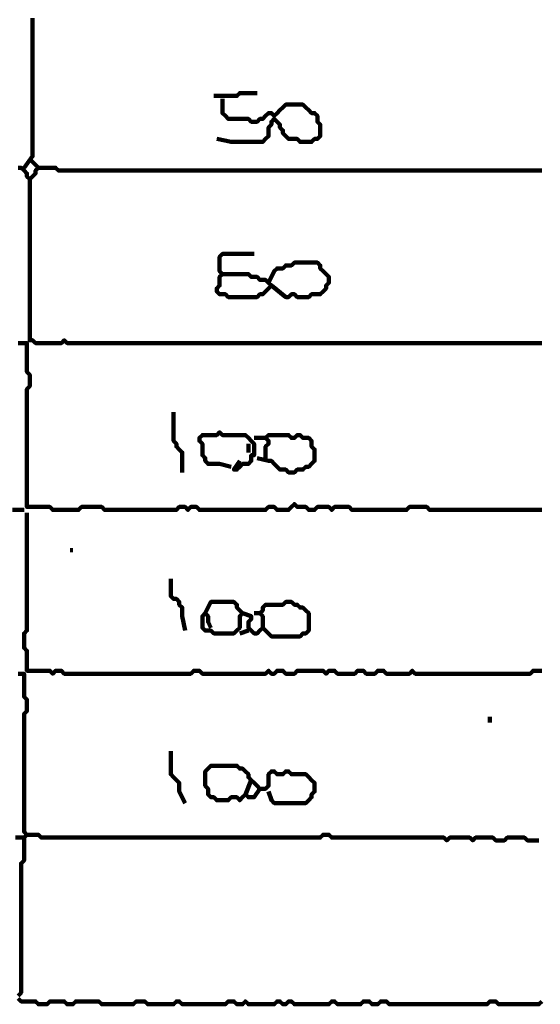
# Model space of a CAD drawing. Header units: metres. Extents: x 1959 to 4131, y 3282 to 4313.
# Tile 116 of 256: x 2373.24 to 2374.91, y 4294.69 to 4297.86. Entities that reach past the tile are written whole.
import ezdxf

# ---------------------------------------------------------------- set-up
doc = ezdxf.new("R2010")
doc.units = ezdxf.units.M
doc.layers.add('P', color=250, linetype='Continuous', lineweight=100)

msp = doc.modelspace()

# ---------------------------------------------------------------- linework, layer by layer
at = {"layer": 'P', "color": 0, "linetype": 'Continuous'}
for points in [[(2373.2539, 4297.3809), (2373.2816, 4297.4179), (2373.2816, 4297.4271), (2373.2816, 4297.4363), (2373.2816, 4297.4456), (2373.2816, 4297.4548), (2373.2816, 4297.464), (2373.2816, 4297.4733), (2373.2816, 4297.4825), (2373.2816, 4297.4917), (2373.2816, 4297.5009), (2373.2816, 4297.5102), (2373.2816, 4297.5194), (2373.2816, 4297.5286), (2373.2816, 4297.5379), (2373.2816, 4297.5471), (2373.2816, 4297.5563), (2373.2816, 4297.5656), (2373.2816, 4297.5748), (2373.2816, 4297.584), (2373.2816, 4297.5933), (2373.2816, 4297.6025), (2373.2816, 4297.6117), (2373.2816, 4297.6209), (2373.2816, 4297.6302), (2373.2816, 4297.6394), (2373.2816, 4297.6486), (2373.2816, 4297.6579), (2373.2816, 4297.6671), (2373.2816, 4297.6763), (2373.2816, 4297.6856), (2373.2816, 4297.6948), (2373.2816, 4297.704), (2373.2816, 4297.7133), (2373.2816, 4297.7225), (2373.2816, 4297.7317), (2373.2816, 4297.7409), (2373.2816, 4297.7502), (2373.2816, 4297.7594), (2373.2816, 4297.7686), (2373.2816, 4297.7779), (2373.2816, 4297.7871), (2373.2816, 4297.7963), (2373.2816, 4297.8056), (2373.2816, 4297.8148), (2373.2816, 4297.824), (2373.2816, 4297.8333), (2373.2816, 4297.8425), (2373.2816, 4297.8517), (2373.2816, 4297.8609)], [(2373.8631, 4297.6117), (2373.9, 4297.6117), (2373.9092, 4297.6117), (2373.9185, 4297.6117), (2373.9277, 4297.6117), (2373.9369, 4297.6117), (2373.9462, 4297.6209), (2373.9554, 4297.6209), (2374.0016, 4297.6209)], [(2373.8908, 4297.6025), (2373.8908, 4297.5656), (2373.8908, 4297.5563), (2373.9, 4297.5471), (2373.9092, 4297.5379), (2373.9185, 4297.5379), (2373.9277, 4297.5379), (2373.9369, 4297.5379), (2373.9462, 4297.5379), (2373.9554, 4297.5379), (2373.9646, 4297.5379), (2373.9739, 4297.5379), (2373.9831, 4297.5286), (2373.9923, 4297.5286), (2374.0016, 4297.5286), (2374.0108, 4297.5379), (2374.02, 4297.5379), (2374.0292, 4297.5471), (2374.0385, 4297.5563), (2374.0477, 4297.5563), (2374.0569, 4297.5471), (2374.0662, 4297.5563), (2374.0754, 4297.5656), (2374.0846, 4297.5748), (2374.0939, 4297.584), (2374.1031, 4297.584), (2374.1123, 4297.584), (2374.1216, 4297.584), (2374.1308, 4297.584), (2374.14, 4297.584), (2374.1492, 4297.584), (2374.1585, 4297.5748), (2374.1677, 4297.5656), (2374.1769, 4297.5563), (2374.1862, 4297.5563), (2374.1954, 4297.5471), (2374.1954, 4297.5379), (2374.1954, 4297.5286), (2374.2046, 4297.5194), (2374.2046, 4297.5102), (2374.2046, 4297.5009), (2374.2046, 4297.4917), (2374.2046, 4297.4825), (2374.1954, 4297.4733), (2374.1862, 4297.4733), (2374.1769, 4297.464), (2374.1677, 4297.464), (2374.1585, 4297.464), (2374.1492, 4297.464), (2374.14, 4297.464), (2374.1308, 4297.4733), (2374.1216, 4297.4733), (2374.1123, 4297.4733), (2374.1031, 4297.4733), (2374.0939, 4297.4825), (2374.0846, 4297.4917), (2374.0846, 4297.5009), (2374.0754, 4297.5102), (2374.0754, 4297.5194), (2374.0662, 4297.5286), (2374.0569, 4297.5379), (2374.0477, 4297.5286), (2374.0477, 4297.5194), (2374.0385, 4297.5102), (2374.0385, 4297.5009), (2374.0385, 4297.4917), (2374.0385, 4297.4825), (2374.0292, 4297.4733), (2374.02, 4297.464), (2374.0108, 4297.464), (2374.0016, 4297.464), (2373.9923, 4297.464), (2373.9831, 4297.464), (2373.9739, 4297.464), (2373.9646, 4297.464), (2373.9554, 4297.464), (2373.9462, 4297.464), (2373.9369, 4297.464), (2373.9277, 4297.464), (2373.9185, 4297.464), (2373.8723, 4297.4733)], [(2373.2723, 4297.4086), (2373.3, 4297.3809)], [(2374.9154, 4297.3717), (2374.9062, 4297.3717), (2374.8969, 4297.3717), (2374.8877, 4297.3717), (2374.8785, 4297.3717), (2374.8692, 4297.3717), (2374.86, 4297.3717), (2374.8508, 4297.3717), (2374.8416, 4297.3717), (2374.8323, 4297.3717), (2374.8231, 4297.3717), (2374.8139, 4297.3717), (2374.8046, 4297.3717), (2374.7954, 4297.3717), (2374.7862, 4297.3717), (2374.7769, 4297.3717), (2374.7677, 4297.3717), (2374.7585, 4297.3717), (2374.7492, 4297.3717), (2374.74, 4297.3717), (2374.7308, 4297.3717), (2374.7216, 4297.3717), (2374.7123, 4297.3717), (2374.7031, 4297.3717), (2374.6939, 4297.3717), (2374.6846, 4297.3717), (2374.6754, 4297.3717), (2374.6662, 4297.3717), (2374.6569, 4297.3717), (2374.6477, 4297.3717), (2374.6385, 4297.3717), (2374.6292, 4297.3717), (2374.62, 4297.3717), (2374.6108, 4297.3717), (2374.6016, 4297.3717), (2374.5923, 4297.3717), (2374.5831, 4297.3717), (2374.5739, 4297.3717), (2374.5646, 4297.3717), (2374.5554, 4297.3717), (2374.5462, 4297.3717), (2374.5369, 4297.3717), (2374.5277, 4297.3717), (2374.5185, 4297.3717), (2374.5092, 4297.3717), (2374.5, 4297.3717), (2374.4908, 4297.3717), (2374.4816, 4297.3717), (2374.4723, 4297.3717), (2374.4631, 4297.3717), (2374.4539, 4297.3717), (2374.4446, 4297.3717), (2374.4354, 4297.3717), (2374.4262, 4297.3717), (2374.4169, 4297.3717), (2374.4077, 4297.3717), (2374.3985, 4297.3717), (2374.3892, 4297.3717), (2374.38, 4297.3717), (2374.3708, 4297.3717), (2374.3616, 4297.3717), (2374.3523, 4297.3717), (2374.3431, 4297.3717), (2374.3339, 4297.3717), (2374.3246, 4297.3717), (2374.3154, 4297.3717), (2374.3062, 4297.3717), (2374.2969, 4297.3717), (2374.2877, 4297.3717), (2374.2785, 4297.3717), (2374.2692, 4297.3717), (2374.26, 4297.3717), (2374.2508, 4297.3717), (2374.2416, 4297.3717), (2374.2323, 4297.3717), (2374.2231, 4297.3717), (2374.2139, 4297.3717), (2374.2046, 4297.3717), (2374.1954, 4297.3717), (2374.1862, 4297.3717), (2374.1769, 4297.3717), (2374.1677, 4297.3717), (2374.1585, 4297.3717), (2374.1492, 4297.3717), (2374.14, 4297.3717), (2374.1308, 4297.3717), (2374.1216, 4297.3717), (2374.1123, 4297.3717), (2374.1031, 4297.3717), (2374.0939, 4297.3717), (2374.0846, 4297.3717), (2374.0754, 4297.3717), (2374.0662, 4297.3717), (2374.0569, 4297.3717), (2374.0477, 4297.3717), (2374.0385, 4297.3717), (2374.0292, 4297.3717), (2374.02, 4297.3717), (2374.0108, 4297.3717), (2374.0016, 4297.3717), (2373.9923, 4297.3717), (2373.9831, 4297.3717), (2373.9739, 4297.3717), (2373.9646, 4297.3717), (2373.9554, 4297.3717), (2373.9462, 4297.3717), (2373.9369, 4297.3717), (2373.9277, 4297.3717), (2373.9185, 4297.3717), (2373.9092, 4297.3717), (2373.9, 4297.3717), (2373.8908, 4297.3717), (2373.8816, 4297.3717), (2373.8723, 4297.3717), (2373.8631, 4297.3717), (2373.8539, 4297.3717), (2373.8446, 4297.3717), (2373.8354, 4297.3717), (2373.8262, 4297.3717), (2373.8169, 4297.3717), (2373.8077, 4297.3717), (2373.7985, 4297.3717), (2373.7892, 4297.3717), (2373.78, 4297.3717), (2373.7708, 4297.3717), (2373.7616, 4297.3717), (2373.7523, 4297.3717), (2373.7431, 4297.3717), (2373.7339, 4297.3717), (2373.7246, 4297.3717), (2373.7154, 4297.3717), (2373.7062, 4297.3717), (2373.6969, 4297.3717), (2373.6877, 4297.3717), (2373.6785, 4297.3717), (2373.6692, 4297.3717), (2373.66, 4297.3717), (2373.6508, 4297.3717), (2373.6416, 4297.3717), (2373.6323, 4297.3717), (2373.6231, 4297.3717), (2373.6139, 4297.3717), (2373.6046, 4297.3717), (2373.5954, 4297.3717), (2373.5862, 4297.3717), (2373.5769, 4297.3717), (2373.5677, 4297.3717), (2373.5585, 4297.3717), (2373.5492, 4297.3717), (2373.54, 4297.3717), (2373.5308, 4297.3717), (2373.5216, 4297.3717), (2373.5123, 4297.3717), (2373.5031, 4297.3717), (2373.4939, 4297.3717), (2373.4846, 4297.3717), (2373.4754, 4297.3717), (2373.4662, 4297.3717), (2373.4569, 4297.3717), (2373.4477, 4297.3717), (2373.4385, 4297.3717), (2373.4292, 4297.3717), (2373.42, 4297.3717), (2373.4108, 4297.3717), (2373.4016, 4297.3717), (2373.3923, 4297.3717), (2373.3831, 4297.3717), (2373.3739, 4297.3717), (2373.3646, 4297.3717), (2373.3554, 4297.3809), (2373.3462, 4297.3809), (2373.3369, 4297.3809), (2373.3277, 4297.3809), (2373.3185, 4297.3809), (2373.3092, 4297.3809), (2373.3, 4297.3809), (2373.2908, 4297.3717), (2373.2908, 4297.3625), (2373.2816, 4297.3533), (2373.2723, 4297.344), (2373.2631, 4297.3533), (2373.2631, 4297.3625), (2373.2539, 4297.3717), (2373.2446, 4297.3809), (2373.2354, 4297.3809)], [(2373.2723, 4297.344), (2373.2723, 4297.3071), (2373.2723, 4297.2979), (2373.2723, 4297.2886), (2373.2723, 4297.2794), (2373.2723, 4297.2702), (2373.2723, 4297.2609), (2373.2723, 4297.2517), (2373.2723, 4297.2425), (2373.2723, 4297.2333), (2373.2723, 4297.224), (2373.2723, 4297.2148), (2373.2723, 4297.2056), (2373.2723, 4297.1963), (2373.2723, 4297.1871), (2373.2723, 4297.1779), (2373.2723, 4297.1686), (2373.2723, 4297.1594), (2373.2723, 4297.1502), (2373.2723, 4297.1409), (2373.2723, 4297.1317), (2373.2723, 4297.1225), (2373.2723, 4297.1133), (2373.2723, 4297.104), (2373.2723, 4297.0948), (2373.2723, 4297.0856), (2373.2723, 4297.0763), (2373.2723, 4297.0671), (2373.2723, 4297.0579), (2373.2723, 4297.0486), (2373.2723, 4297.0394), (2373.2723, 4297.0302), (2373.2723, 4297.0209), (2373.2723, 4297.0117), (2373.2723, 4297.0025), (2373.2723, 4296.9933), (2373.2723, 4296.984), (2373.2723, 4296.9748), (2373.2723, 4296.9656), (2373.2723, 4296.9563), (2373.2723, 4296.9471), (2373.2723, 4296.9379), (2373.2723, 4296.9286), (2373.2723, 4296.9194), (2373.2723, 4296.9102), (2373.2723, 4296.9009), (2373.2723, 4296.8917), (2373.2723, 4296.8825), (2373.2723, 4296.8733), (2373.2723, 4296.864), (2373.2723, 4296.8548), (2373.2723, 4296.8456), (2373.2723, 4296.8363), (2373.2723, 4296.8271), (2373.2816, 4296.8271), (2373.2908, 4296.8179), (2373.3, 4296.8179), (2373.3092, 4296.8179), (2373.3185, 4296.8179), (2373.3277, 4296.8179), (2373.3369, 4296.8179), (2373.3462, 4296.8179), (2373.3554, 4296.8179), (2373.3646, 4296.8179), (2373.3739, 4296.8179), (2373.3831, 4296.8271), (2373.3923, 4296.8179), (2373.4016, 4296.8179), (2373.4108, 4296.8179), (2373.42, 4296.8179), (2373.4292, 4296.8179), (2373.4385, 4296.8179), (2373.4477, 4296.8179), (2373.4569, 4296.8179), (2373.4662, 4296.8179), (2373.4754, 4296.8179), (2373.4846, 4296.8179), (2373.4939, 4296.8179), (2373.5031, 4296.8179), (2373.5123, 4296.8179), (2373.5216, 4296.8179), (2373.5308, 4296.8179), (2373.54, 4296.8179), (2373.5492, 4296.8179), (2373.5585, 4296.8179), (2373.5677, 4296.8179), (2373.5769, 4296.8179), (2373.5862, 4296.8179), (2373.5954, 4296.8179), (2373.6046, 4296.8179), (2373.6139, 4296.8179), (2373.6231, 4296.8179), (2373.6323, 4296.8179), (2373.6416, 4296.8179), (2373.6508, 4296.8179), (2373.66, 4296.8179), (2373.6692, 4296.8179), (2373.6785, 4296.8179), (2373.6877, 4296.8179), (2373.6969, 4296.8179), (2373.7062, 4296.8179), (2373.7154, 4296.8179), (2373.7246, 4296.8179), (2373.7339, 4296.8179), (2373.7431, 4296.8179), (2373.7523, 4296.8179), (2373.7616, 4296.8179), (2373.7708, 4296.8179), (2373.78, 4296.8179), (2373.7892, 4296.8179), (2373.7985, 4296.8179), (2373.8077, 4296.8179), (2373.8169, 4296.8179), (2373.8262, 4296.8179), (2373.8354, 4296.8179), (2373.8446, 4296.8179), (2373.8539, 4296.8179), (2373.8631, 4296.8179), (2373.8723, 4296.8179), (2373.8816, 4296.8179), (2373.8908, 4296.8179), (2373.9, 4296.8179), (2373.9092, 4296.8179), (2373.9185, 4296.8179), (2373.9277, 4296.8179), (2373.9369, 4296.8179), (2373.9462, 4296.8179), (2373.9554, 4296.8179), (2373.9646, 4296.8179), (2373.9739, 4296.8179), (2373.9831, 4296.8179), (2373.9923, 4296.8179), (2374.0016, 4296.8179), (2374.0108, 4296.8179), (2374.02, 4296.8179), (2374.0292, 4296.8179), (2374.0385, 4296.8179), (2374.0477, 4296.8179), (2374.0569, 4296.8179), (2374.0662, 4296.8179), (2374.0754, 4296.8179), (2374.0846, 4296.8179), (2374.0939, 4296.8179), (2374.1031, 4296.8179), (2374.1123, 4296.8179), (2374.1216, 4296.8179), (2374.1308, 4296.8179), (2374.14, 4296.8179), (2374.1492, 4296.8179), (2374.1585, 4296.8179), (2374.1677, 4296.8179), (2374.1769, 4296.8179), (2374.1862, 4296.8179), (2374.1954, 4296.8179), (2374.2046, 4296.8179), (2374.2139, 4296.8179), (2374.2231, 4296.8179), (2374.2323, 4296.8179), (2374.2416, 4296.8179), (2374.2508, 4296.8179), (2374.26, 4296.8179), (2374.2692, 4296.8179), (2374.2785, 4296.8179), (2374.2877, 4296.8179), (2374.2969, 4296.8179), (2374.3062, 4296.8179), (2374.3154, 4296.8179), (2374.3246, 4296.8179), (2374.3339, 4296.8179), (2374.3431, 4296.8179), (2374.3523, 4296.8179), (2374.3616, 4296.8179), (2374.3708, 4296.8179), (2374.38, 4296.8179), (2374.3892, 4296.8179), (2374.3985, 4296.8179), (2374.4077, 4296.8179), (2374.4169, 4296.8179), (2374.4262, 4296.8179), (2374.4354, 4296.8179), (2374.4446, 4296.8179), (2374.4539, 4296.8179), (2374.4631, 4296.8179), (2374.4723, 4296.8179), (2374.4816, 4296.8179), (2374.4908, 4296.8179), (2374.5, 4296.8179), (2374.5092, 4296.8179), (2374.5185, 4296.8179), (2374.5277, 4296.8179), (2374.5369, 4296.8179), (2374.5462, 4296.8179), (2374.5554, 4296.8179), (2374.5646, 4296.8179), (2374.5739, 4296.8179), (2374.5831, 4296.8179), (2374.5923, 4296.8179), (2374.6016, 4296.8179), (2374.6108, 4296.8179), (2374.62, 4296.8179), (2374.6292, 4296.8179), (2374.6385, 4296.8179), (2374.6477, 4296.8179), (2374.6569, 4296.8179), (2374.6662, 4296.8179), (2374.6754, 4296.8179), (2374.6846, 4296.8179), (2374.6939, 4296.8179), (2374.7031, 4296.8179), (2374.7123, 4296.8179), (2374.7216, 4296.8179), (2374.7308, 4296.8179), (2374.74, 4296.8179), (2374.7492, 4296.8179), (2374.7585, 4296.8179), (2374.7677, 4296.8179), (2374.7769, 4296.8179), (2374.7862, 4296.8179), (2374.7954, 4296.8179), (2374.8046, 4296.8179), (2374.8139, 4296.8179), (2374.8231, 4296.8179), (2374.8323, 4296.8179), (2374.8416, 4296.8179), (2374.8508, 4296.8179), (2374.86, 4296.8179), (2374.8692, 4296.8179), (2374.8785, 4296.8179), (2374.9154, 4296.8179)], [(2373.8908, 4297.0394), (2373.9277, 4297.0394), (2373.9369, 4297.0394), (2373.9462, 4297.0394), (2373.9554, 4297.0394), (2373.9646, 4297.0394), (2373.9739, 4297.0394), (2373.9831, 4297.0302), (2373.9923, 4297.0302), (2374.0016, 4297.0302), (2374.0108, 4297.0209), (2374.02, 4297.0209), (2374.0292, 4297.0209), (2374.0385, 4297.0117), (2374.0477, 4297.0025), (2374.0385, 4296.9933), (2374.0292, 4296.984), (2374.02, 4296.9748), (2374.0108, 4296.9748), (2374.0016, 4296.9656), (2373.9923, 4296.9656), (2373.9831, 4296.9656), (2373.9739, 4296.9656), (2373.9646, 4296.9656), (2373.9554, 4296.9656), (2373.9462, 4296.9656), (2373.9369, 4296.9656), (2373.9277, 4296.9656), (2373.9185, 4296.9656), (2373.9092, 4296.9656), (2373.9, 4296.9748), (2373.8908, 4296.9748), (2373.8816, 4296.9748), (2373.8723, 4296.984), (2373.8723, 4296.9933), (2373.8816, 4297.0025), (2373.8816, 4297.0117), (2373.8816, 4297.0209), (2373.8816, 4297.0302), (2373.8908, 4297.0394), (2373.8816, 4297.0486), (2373.8816, 4297.0579), (2373.8816, 4297.0671), (2373.8816, 4297.0763), (2373.8816, 4297.0856), (2373.8816, 4297.0948), (2373.8908, 4297.104), (2373.9, 4297.104), (2373.9092, 4297.104), (2373.9185, 4297.104), (2373.9277, 4297.104), (2373.9369, 4297.104), (2373.9462, 4297.104), (2373.9554, 4297.104), (2373.9646, 4297.104), (2373.9739, 4297.104), (2373.9923, 4297.104)], [(2374.0385, 4297.0117), (2374.0569, 4297.0486), (2374.0662, 4297.0579), (2374.0754, 4297.0579), (2374.0846, 4297.0579), (2374.0939, 4297.0671), (2374.1031, 4297.0671), (2374.1123, 4297.0671), (2374.1216, 4297.0763), (2374.1308, 4297.0763), (2374.14, 4297.0763), (2374.1492, 4297.0763), (2374.1585, 4297.0763), (2374.1677, 4297.0763), (2374.1769, 4297.0763), (2374.1862, 4297.0763), (2374.1954, 4297.0763), (2374.2046, 4297.0671), (2374.2046, 4297.0579), (2374.2139, 4297.0486), (2374.2231, 4297.0394), (2374.2323, 4297.0302), (2374.2323, 4297.0209), (2374.2323, 4297.0117), (2374.2231, 4297.0025), (2374.2231, 4296.9933), (2374.2139, 4296.984), (2374.2046, 4296.9748), (2374.1954, 4296.9748), (2374.1862, 4296.9748), (2374.1769, 4296.9748), (2374.1677, 4296.9656), (2374.1585, 4296.9656), (2374.1492, 4296.9656), (2374.14, 4296.9656), (2374.1308, 4296.9656), (2374.1216, 4296.9748), (2374.1123, 4296.9748), (2374.1031, 4296.9656), (2374.0939, 4296.9656), (2374.0477, 4297.0025)], [(2373.2354, 4296.8179), (2373.2446, 4296.8179), (2373.2539, 4296.8179), (2373.2631, 4296.8179), (2373.2631, 4296.8086), (2373.2631, 4296.7994), (2373.2631, 4296.7902), (2373.2631, 4296.7809), (2373.2631, 4296.7717), (2373.2631, 4296.7625), (2373.2631, 4296.7533), (2373.2631, 4296.744), (2373.2631, 4296.7348), (2373.2631, 4296.7256), (2373.2723, 4296.7163), (2373.2723, 4296.7071), (2373.2723, 4296.6979), (2373.2723, 4296.6886), (2373.2723, 4296.6794), (2373.2631, 4296.6702), (2373.2631, 4296.6609), (2373.2631, 4296.6517), (2373.2631, 4296.6425), (2373.2631, 4296.6333), (2373.2631, 4296.624), (2373.2631, 4296.6148), (2373.2631, 4296.6056), (2373.2631, 4296.5963), (2373.2631, 4296.5871), (2373.2631, 4296.5779), (2373.2631, 4296.5686), (2373.2631, 4296.5594), (2373.2631, 4296.5502), (2373.2631, 4296.5409), (2373.2631, 4296.5317), (2373.2631, 4296.5225), (2373.2631, 4296.5133), (2373.2631, 4296.504), (2373.2631, 4296.4948), (2373.2631, 4296.4856), (2373.2631, 4296.4763), (2373.2631, 4296.4671), (2373.2631, 4296.4579), (2373.2631, 4296.4486), (2373.2631, 4296.4394), (2373.2631, 4296.4302), (2373.2631, 4296.4209), (2373.2631, 4296.4117), (2373.2631, 4296.4025), (2373.2631, 4296.3933), (2373.2631, 4296.384), (2373.2631, 4296.3748), (2373.2631, 4296.3656), (2373.2631, 4296.3563), (2373.2631, 4296.3471), (2373.2631, 4296.3379), (2373.2631, 4296.3286), (2373.2631, 4296.3194), (2373.2631, 4296.3102), (2373.2631, 4296.3009), (2373.2631, 4296.2917), (2373.2723, 4296.2917), (2373.2816, 4296.2917), (2373.2908, 4296.2917), (2373.3, 4296.2917), (2373.3092, 4296.2917), (2373.3185, 4296.2917), (2373.3277, 4296.2917), (2373.3369, 4296.2917), (2373.3462, 4296.2825), (2373.3554, 4296.2825), (2373.3646, 4296.2825), (2373.3739, 4296.2825), (2373.3831, 4296.2825), (2373.3923, 4296.2825), (2373.4016, 4296.2825), (2373.4108, 4296.2825), (2373.42, 4296.2825), (2373.4292, 4296.2825), (2373.4385, 4296.2917), (2373.4477, 4296.2917), (2373.4569, 4296.2917), (2373.4662, 4296.2917), (2373.4754, 4296.2917), (2373.4846, 4296.2917), (2373.4939, 4296.2917), (2373.5031, 4296.2917), (2373.5123, 4296.2825), (2373.5216, 4296.2825), (2373.5308, 4296.2825), (2373.54, 4296.2825), (2373.5492, 4296.2825), (2373.5585, 4296.2825), (2373.5677, 4296.2825), (2373.5769, 4296.2825), (2373.5862, 4296.2825), (2373.5954, 4296.2825), (2373.6046, 4296.2825), (2373.6139, 4296.2825), (2373.6231, 4296.2825), (2373.6323, 4296.2825), (2373.6416, 4296.2825), (2373.6508, 4296.2825), (2373.66, 4296.2825), (2373.6692, 4296.2825), (2373.6785, 4296.2825), (2373.6877, 4296.2825), (2373.6969, 4296.2825), (2373.7062, 4296.2825), (2373.7154, 4296.2825), (2373.7246, 4296.2825), (2373.7339, 4296.2825), (2373.7431, 4296.2825), (2373.7523, 4296.2917), (2373.7616, 4296.2917), (2373.7708, 4296.2917), (2373.78, 4296.2825), (2373.7892, 4296.2917), (2373.7985, 4296.2917), (2373.8077, 4296.2917), (2373.8169, 4296.2825), (2373.8262, 4296.2825), (2373.8354, 4296.2825), (2373.8446, 4296.2825), (2373.8539, 4296.2825), (2373.8631, 4296.2825), (2373.8723, 4296.2825), (2373.8816, 4296.2825), (2373.8908, 4296.2825), (2373.9, 4296.2825), (2373.9092, 4296.2825), (2373.9185, 4296.2825), (2373.9277, 4296.2825), (2373.9369, 4296.2825), (2373.9462, 4296.2825), (2373.9554, 4296.2825), (2373.9646, 4296.2825), (2373.9739, 4296.2825), (2373.9831, 4296.2825), (2373.9923, 4296.2825), (2374.0016, 4296.2825), (2374.0108, 4296.2825), (2374.02, 4296.2825), (2374.0292, 4296.2825), (2374.0385, 4296.2917), (2374.0477, 4296.2917), (2374.0569, 4296.2917), (2374.0662, 4296.2825), (2374.0754, 4296.2825), (2374.0846, 4296.2825), (2374.0939, 4296.2825), (2374.1031, 4296.2825), (2374.1123, 4296.2917), (2374.1216, 4296.3009), (2374.1308, 4296.2917), (2374.14, 4296.2917), (2374.1492, 4296.2917), (2374.1585, 4296.2917), (2374.1677, 4296.2825), (2374.1769, 4296.2825), (2374.1862, 4296.2825), (2374.1954, 4296.2917), (2374.2046, 4296.2917), (2374.2139, 4296.2917), (2374.2231, 4296.2917), (2374.2323, 4296.2917), (2374.2416, 4296.2825), (2374.2508, 4296.2917), (2374.26, 4296.2917), (2374.2692, 4296.2917), (2374.2785, 4296.2917), (2374.2877, 4296.2917), (2374.2969, 4296.2917), (2374.3062, 4296.2825), (2374.3154, 4296.2825), (2374.3246, 4296.2825), (2374.3339, 4296.2825), (2374.3431, 4296.2825), (2374.3523, 4296.2825), (2374.3616, 4296.2825), (2374.3708, 4296.2825), (2374.38, 4296.2825), (2374.3892, 4296.2825), (2374.3985, 4296.2825), (2374.4077, 4296.2825), (2374.4169, 4296.2825), (2374.4262, 4296.2825), (2374.4354, 4296.2825), (2374.4446, 4296.2825), (2374.4539, 4296.2825), (2374.4631, 4296.2825), (2374.4723, 4296.2825), (2374.4816, 4296.2825), (2374.4908, 4296.2917), (2374.5, 4296.2917), (2374.5092, 4296.2917), (2374.5185, 4296.2917), (2374.5277, 4296.2917), (2374.5369, 4296.2917), (2374.5462, 4296.2917), (2374.5554, 4296.2825), (2374.5646, 4296.2825), (2374.5739, 4296.2825), (2374.5831, 4296.2825), (2374.5923, 4296.2825), (2374.6016, 4296.2825), (2374.6108, 4296.2825), (2374.62, 4296.2825), (2374.6292, 4296.2825), (2374.6385, 4296.2825), (2374.6477, 4296.2825), (2374.6569, 4296.2825), (2374.6662, 4296.2825), (2374.6754, 4296.2825), (2374.6846, 4296.2825), (2374.6939, 4296.2825), (2374.7031, 4296.2825), (2374.7123, 4296.2825), (2374.7216, 4296.2825), (2374.7308, 4296.2825), (2374.74, 4296.2825), (2374.7492, 4296.2825), (2374.7585, 4296.2825), (2374.7677, 4296.2825), (2374.7769, 4296.2825), (2374.7862, 4296.2825), (2374.7954, 4296.2825), (2374.8046, 4296.2825), (2374.8139, 4296.2825), (2374.8231, 4296.2825), (2374.8323, 4296.2825), (2374.8416, 4296.2825), (2374.8508, 4296.2825), (2374.86, 4296.2825), (2374.8692, 4296.2825), (2374.8785, 4296.2825), (2374.8877, 4296.2825), (2374.8969, 4296.2825), (2374.9062, 4296.2825), (2374.9154, 4296.2825)], [(2373.7339, 4296.5963), (2373.7339, 4296.5594), (2373.7339, 4296.5502), (2373.7339, 4296.5409), (2373.7339, 4296.5317), (2373.7339, 4296.5225), (2373.7339, 4296.5133), (2373.7339, 4296.504), (2373.7431, 4296.4948), (2373.7431, 4296.4856), (2373.7523, 4296.4763), (2373.7616, 4296.4671), (2373.7616, 4296.4579), (2373.7616, 4296.4486), (2373.7616, 4296.4394), (2373.7616, 4296.4302), (2373.7616, 4296.4025)], [(2373.9185, 4296.4209), (2373.8816, 4296.4302), (2373.8723, 4296.4302), (2373.8631, 4296.4302), (2373.8539, 4296.4302), (2373.8446, 4296.4302), (2373.8354, 4296.4394), (2373.8354, 4296.4486), (2373.8262, 4296.4579), (2373.8262, 4296.4671), (2373.8262, 4296.4763), (2373.8262, 4296.4856), (2373.8262, 4296.4948), (2373.8169, 4296.504), (2373.8169, 4296.5133), (2373.8262, 4296.5225), (2373.8354, 4296.5225), (2373.8446, 4296.5225), (2373.8539, 4296.5225), (2373.8631, 4296.5225), (2373.8723, 4296.5225), (2373.8816, 4296.5317), (2373.8908, 4296.5225), (2373.9, 4296.5225), (2373.9092, 4296.5225), (2373.9185, 4296.5225), (2373.9277, 4296.5225), (2373.9369, 4296.5225), (2373.9462, 4296.5225), (2373.9554, 4296.5225), (2373.9646, 4296.5225), (2373.9739, 4296.5133), (2373.9831, 4296.504), (2373.9923, 4296.4948), (2373.9923, 4296.4856), (2373.9923, 4296.4763), (2373.9923, 4296.4671), (2373.9923, 4296.4579), (2373.9831, 4296.4579), (2373.9831, 4296.4486), (2373.9831, 4296.4394), (2373.9739, 4296.4302), (2373.9646, 4296.4302), (2373.9554, 4296.4302), (2373.9462, 4296.4209), (2373.9369, 4296.4117), (2373.9277, 4296.4117), (2373.9462, 4296.4394)], [(2373.9923, 4296.5133), (2374.0292, 4296.5133)], [(2374.0292, 4296.4486), (2374.0292, 4296.4856), (2374.0385, 4296.4948), (2374.0385, 4296.504), (2374.0292, 4296.5133), (2374.0385, 4296.5225), (2374.0477, 4296.5225), (2374.0569, 4296.5225), (2374.0662, 4296.5225), (2374.0754, 4296.5225), (2374.0846, 4296.5225), (2374.0939, 4296.5225), (2374.1031, 4296.5225), (2374.1123, 4296.5133), (2374.1216, 4296.5133), (2374.1308, 4296.5225), (2374.14, 4296.5225), (2374.1492, 4296.5133), (2374.1585, 4296.5133), (2374.1677, 4296.5133), (2374.1769, 4296.504), (2374.1769, 4296.4948), (2374.1769, 4296.4856), (2374.1862, 4296.4763), (2374.1862, 4296.4671), (2374.1862, 4296.4579), (2374.1862, 4296.4486), (2374.1862, 4296.4394), (2374.1769, 4296.4302), (2374.1677, 4296.4209), (2374.1585, 4296.4209), (2374.1492, 4296.4117), (2374.14, 4296.4117), (2374.1308, 4296.4117), (2374.1216, 4296.4025), (2374.1123, 4296.4025), (2374.1031, 4296.4025), (2374.0939, 4296.4117), (2374.0846, 4296.4117), (2374.0754, 4296.4117), (2374.0662, 4296.4209), (2374.0569, 4296.4302), (2374.0477, 4296.4394), (2374.0385, 4296.4394), (2374.0016, 4296.4486)], [(2373.9739, 4296.4948), (2373.9739, 4296.4671)], [(2373.2169, 4296.2825), (2373.2539, 4296.2825)], [(2373.2631, 4296.2733), (2373.2631, 4296.2363), (2373.2631, 4296.2271), (2373.2631, 4296.2179), (2373.2631, 4296.2086), (2373.2631, 4296.1994), (2373.2631, 4296.1902), (2373.2631, 4296.1809), (2373.2631, 4296.1717), (2373.2631, 4296.1625), (2373.2631, 4296.1533), (2373.2631, 4296.144), (2373.2631, 4296.1348), (2373.2631, 4296.1256), (2373.2631, 4296.1163), (2373.2631, 4296.1071), (2373.2631, 4296.0979), (2373.2631, 4296.0886), (2373.2631, 4296.0794), (2373.2631, 4296.0702), (2373.2631, 4296.0609), (2373.2631, 4296.0517), (2373.2631, 4296.0425), (2373.2631, 4296.0333), (2373.2631, 4296.024), (2373.2631, 4296.0148), (2373.2631, 4296.0056), (2373.2631, 4295.9963), (2373.2631, 4295.9871), (2373.2631, 4295.9779), (2373.2631, 4295.9686), (2373.2631, 4295.9594), (2373.2631, 4295.9502), (2373.2631, 4295.9409), (2373.2631, 4295.9317), (2373.2631, 4295.9225), (2373.2631, 4295.9133), (2373.2631, 4295.904), (2373.2631, 4295.8948), (2373.2539, 4295.8856), (2373.2539, 4295.8763), (2373.2539, 4295.8671), (2373.2539, 4295.8579), (2373.2539, 4295.8486), (2373.2539, 4295.8394), (2373.2631, 4295.8302), (2373.2631, 4295.8209), (2373.2631, 4295.8117), (2373.2631, 4295.8025), (2373.2631, 4295.7933), (2373.2631, 4295.784), (2373.2631, 4295.7748), (2373.2631, 4295.7656), (2373.2723, 4295.7656), (2373.2816, 4295.7656), (2373.2908, 4295.7656), (2373.3, 4295.7656), (2373.3092, 4295.7656), (2373.3185, 4295.7656), (2373.3277, 4295.7656), (2373.3369, 4295.7656), (2373.3462, 4295.7563), (2373.3554, 4295.7656), (2373.3646, 4295.7656), (2373.3739, 4295.7656), (2373.3831, 4295.7563), (2373.3923, 4295.7563), (2373.4016, 4295.7563), (2373.4108, 4295.7563), (2373.42, 4295.7563), (2373.4292, 4295.7563), (2373.4385, 4295.7563), (2373.4477, 4295.7563), (2373.4569, 4295.7563), (2373.4662, 4295.7563), (2373.4754, 4295.7563), (2373.4846, 4295.7563), (2373.4939, 4295.7563), (2373.5031, 4295.7563), (2373.5123, 4295.7563), (2373.5216, 4295.7563), (2373.5308, 4295.7563), (2373.54, 4295.7563), (2373.5492, 4295.7563), (2373.5585, 4295.7563), (2373.5677, 4295.7563), (2373.5769, 4295.7563), (2373.5862, 4295.7563), (2373.5954, 4295.7563), (2373.6046, 4295.7563), (2373.6139, 4295.7563), (2373.6231, 4295.7563), (2373.6323, 4295.7563), (2373.6416, 4295.7563), (2373.6508, 4295.7563), (2373.66, 4295.7563), (2373.6692, 4295.7563), (2373.6785, 4295.7563), (2373.6877, 4295.7563), (2373.6969, 4295.7563), (2373.7062, 4295.7563), (2373.7154, 4295.7563), (2373.7246, 4295.7563), (2373.7339, 4295.7563), (2373.7431, 4295.7563), (2373.7523, 4295.7563), (2373.7616, 4295.7563), (2373.7708, 4295.7563), (2373.78, 4295.7563), (2373.7892, 4295.7563), (2373.7985, 4295.7656), (2373.8077, 4295.7656), (2373.8169, 4295.7656), (2373.8262, 4295.7563), (2373.8354, 4295.7563), (2373.8446, 4295.7563), (2373.8539, 4295.7563), (2373.8631, 4295.7563), (2373.8723, 4295.7563), (2373.8816, 4295.7563), (2373.8908, 4295.7563), (2373.9, 4295.7563), (2373.9092, 4295.7563), (2373.9185, 4295.7563), (2373.9277, 4295.7563), (2373.9369, 4295.7563), (2373.9462, 4295.7563), (2373.9554, 4295.7563), (2373.9646, 4295.7563), (2373.9739, 4295.7563), (2373.9831, 4295.7563), (2373.9923, 4295.7563), (2374.0016, 4295.7563), (2374.0108, 4295.7563), (2374.02, 4295.7563), (2374.0292, 4295.7563), (2374.0385, 4295.7656), (2374.0477, 4295.7563), (2374.0569, 4295.7563), (2374.0662, 4295.7656), (2374.0754, 4295.7656), (2374.0846, 4295.7656), (2374.0939, 4295.7563), (2374.1031, 4295.7563), (2374.1123, 4295.7563), (2374.1216, 4295.7563), (2374.1308, 4295.7656), (2374.14, 4295.7656), (2374.1492, 4295.7656), (2374.1585, 4295.7656), (2374.1677, 4295.7656), (2374.1769, 4295.7656), (2374.1862, 4295.7656), (2374.1954, 4295.7656), (2374.2046, 4295.7656), (2374.2139, 4295.7656), (2374.2231, 4295.7563), (2374.2323, 4295.7656), (2374.2416, 4295.7656), (2374.2508, 4295.7656), (2374.26, 4295.7563), (2374.2692, 4295.7563), (2374.2785, 4295.7563), (2374.2877, 4295.7563), (2374.2969, 4295.7563), (2374.3062, 4295.7563), (2374.3154, 4295.7563), (2374.3246, 4295.7656), (2374.3339, 4295.7656), (2374.3431, 4295.7656), (2374.3523, 4295.7563), (2374.3616, 4295.7563), (2374.3708, 4295.7563), (2374.38, 4295.7563), (2374.3892, 4295.7656), (2374.3985, 4295.7656), (2374.4077, 4295.7656), (2374.4169, 4295.7563), (2374.4262, 4295.7563), (2374.4354, 4295.7563), (2374.4446, 4295.7563), (2374.4539, 4295.7563), (2374.4631, 4295.7563), (2374.4723, 4295.7563), (2374.4816, 4295.7563), (2374.4908, 4295.7563), (2374.5, 4295.7656), (2374.5092, 4295.7563), (2374.5185, 4295.7563), (2374.5277, 4295.7563), (2374.5369, 4295.7563), (2374.5462, 4295.7563), (2374.5554, 4295.7563), (2374.5646, 4295.7563), (2374.5739, 4295.7563), (2374.5831, 4295.7563), (2374.5923, 4295.7563), (2374.6016, 4295.7563), (2374.6108, 4295.7563), (2374.62, 4295.7563), (2374.6292, 4295.7563), (2374.6385, 4295.7563), (2374.6477, 4295.7563), (2374.6569, 4295.7563), (2374.6662, 4295.7563), (2374.6754, 4295.7563), (2374.6846, 4295.7563), (2374.6939, 4295.7563), (2374.7031, 4295.7563), (2374.7123, 4295.7563), (2374.7216, 4295.7563), (2374.7308, 4295.7563), (2374.74, 4295.7563), (2374.7492, 4295.7563), (2374.7585, 4295.7563), (2374.7677, 4295.7563), (2374.7769, 4295.7563), (2374.7862, 4295.7563), (2374.7954, 4295.7563), (2374.8046, 4295.7563), (2374.8139, 4295.7563), (2374.8231, 4295.7563), (2374.8323, 4295.7563), (2374.8416, 4295.7563), (2374.8508, 4295.7563), (2374.86, 4295.7563), (2374.8692, 4295.7563), (2374.8785, 4295.7563), (2374.8877, 4295.7656), (2374.8969, 4295.7656), (2374.9062, 4295.7656), (2374.9154, 4295.7656)], [(2373.4016, 4296.1533), (2373.4108, 4296.1533)], [(2373.7246, 4296.0609), (2373.7246, 4296.024), (2373.7246, 4296.0148), (2373.7246, 4296.0056), (2373.7339, 4295.9963), (2373.7431, 4295.9963), (2373.7523, 4295.9871), (2373.7523, 4295.9779), (2373.7616, 4295.9686), (2373.7616, 4295.9594), (2373.7616, 4295.9502), (2373.7616, 4295.9409), (2373.7708, 4295.8948)], [(2373.8354, 4295.9502), (2373.8539, 4295.9871), (2373.8631, 4295.9871), (2373.8723, 4295.9871), (2373.8816, 4295.9871), (2373.8908, 4295.9871), (2373.9, 4295.9871), (2373.9092, 4295.9871), (2373.9185, 4295.9871), (2373.9277, 4295.9871), (2373.9369, 4295.9779), (2373.9369, 4295.9686), (2373.9462, 4295.9594), (2373.9554, 4295.9502), (2373.9462, 4295.9409), (2373.9462, 4295.9317), (2373.9462, 4295.9225), (2373.9462, 4295.9133), (2373.9462, 4295.904), (2373.9369, 4295.8948), (2373.9277, 4295.8856), (2373.9185, 4295.8856), (2373.9092, 4295.8856), (2373.9, 4295.8856), (2373.8908, 4295.8856), (2373.8816, 4295.8856), (2373.8723, 4295.8856), (2373.8631, 4295.8856), (2373.8539, 4295.8948), (2373.8446, 4295.8948), (2373.8354, 4295.8948), (2373.8262, 4295.904), (2373.8262, 4295.9133), (2373.8262, 4295.9225), (2373.8262, 4295.9317), (2373.8262, 4295.9409), (2373.8354, 4295.9502), (2373.8446, 4295.9409), (2373.8446, 4295.9317), (2373.8446, 4295.9225), (2373.8539, 4295.904)], [(2374.02, 4295.904), (2374.02, 4295.9409), (2374.0108, 4295.9502), (2374.02, 4295.9594), (2374.02, 4295.9686), (2374.0292, 4295.9779), (2374.0385, 4295.9779), (2374.0477, 4295.9779), (2374.0569, 4295.9779), (2374.0662, 4295.9779), (2374.0754, 4295.9779), (2374.0846, 4295.9779), (2374.0939, 4295.9871), (2374.1031, 4295.9871), (2374.1123, 4295.9871), (2374.1216, 4295.9779), (2374.1308, 4295.9779), (2374.14, 4295.9686), (2374.1492, 4295.9686), (2374.1585, 4295.9594), (2374.1677, 4295.9502), (2374.1677, 4295.9409), (2374.1677, 4295.9317), (2374.1677, 4295.9225), (2374.1677, 4295.9133), (2374.1677, 4295.904), (2374.1677, 4295.8948), (2374.1585, 4295.8856), (2374.1492, 4295.8856), (2374.14, 4295.8763), (2374.1308, 4295.8763), (2374.1216, 4295.8763), (2374.1123, 4295.8763), (2374.1031, 4295.8763), (2374.0939, 4295.8763), (2374.0846, 4295.8763), (2374.0754, 4295.8763), (2374.0662, 4295.8763), (2374.0569, 4295.8763), (2374.0477, 4295.8763), (2374.0385, 4295.8856), (2374.0292, 4295.8948), (2374.02, 4295.904), (2374.0108, 4295.8948), (2374.0016, 4295.8856), (2373.9923, 4295.8856), (2373.9831, 4295.8948), (2373.9739, 4295.904), (2373.9739, 4295.9133), (2373.9739, 4295.9225), (2373.9831, 4295.9317), (2373.9831, 4295.9409), (2373.9554, 4295.9502)], [(2373.9923, 4295.9502), (2374.0108, 4295.9502)], [(2373.9462, 4295.8856), (2373.9739, 4295.8948)], [(2373.2354, 4295.7563), (2373.2446, 4295.7563), (2373.2539, 4295.7563), (2373.2539, 4295.7471), (2373.2539, 4295.7379), (2373.2539, 4295.7286), (2373.2539, 4295.7194), (2373.2539, 4295.7102), (2373.2539, 4295.7009), (2373.2539, 4295.6917), (2373.2539, 4295.6825), (2373.2631, 4295.6733), (2373.2631, 4295.664), (2373.2631, 4295.6548), (2373.2631, 4295.6456), (2373.2631, 4295.6363), (2373.2539, 4295.6271), (2373.2539, 4295.6179), (2373.2539, 4295.6086), (2373.2539, 4295.5994), (2373.2539, 4295.5902), (2373.2539, 4295.5809), (2373.2539, 4295.5717), (2373.2539, 4295.5625), (2373.2539, 4295.5533), (2373.2539, 4295.544), (2373.2539, 4295.5348), (2373.2539, 4295.5256), (2373.2539, 4295.5163), (2373.2539, 4295.5071), (2373.2539, 4295.4979), (2373.2539, 4295.4886), (2373.2539, 4295.4794), (2373.2539, 4295.4702), (2373.2539, 4295.4609), (2373.2539, 4295.4517), (2373.2539, 4295.4425), (2373.2539, 4295.4333), (2373.2539, 4295.424), (2373.2539, 4295.4148), (2373.2539, 4295.4056), (2373.2539, 4295.3963), (2373.2539, 4295.3871), (2373.2539, 4295.3779), (2373.2539, 4295.3686), (2373.2539, 4295.3594), (2373.2539, 4295.3502), (2373.2539, 4295.3409), (2373.2539, 4295.3317), (2373.2539, 4295.3225), (2373.2539, 4295.3133), (2373.2539, 4295.304), (2373.2539, 4295.2948), (2373.2539, 4295.2856), (2373.2539, 4295.2763), (2373.2539, 4295.2671), (2373.2539, 4295.2579), (2373.2539, 4295.2486), (2373.2631, 4295.2394), (2373.2539, 4295.2302), (2373.2539, 4295.2209), (2373.2539, 4295.2117), (2373.2539, 4295.2025), (2373.2539, 4295.1933), (2373.2539, 4295.184), (2373.2539, 4295.1748), (2373.2539, 4295.1656), (2373.2539, 4295.1563), (2373.2446, 4295.1471), (2373.2446, 4295.1379), (2373.2446, 4295.1286), (2373.2446, 4295.1194), (2373.2446, 4295.1102), (2373.2446, 4295.1009), (2373.2446, 4295.0917), (2373.2446, 4295.0825), (2373.2446, 4295.0733), (2373.2446, 4295.064), (2373.2446, 4295.0548), (2373.2446, 4295.0456), (2373.2446, 4295.0363), (2373.2446, 4295.0271), (2373.2446, 4295.0179), (2373.2446, 4295.0086), (2373.2446, 4294.9994), (2373.2446, 4294.9902), (2373.2446, 4294.9809), (2373.2446, 4294.9717), (2373.2446, 4294.9625), (2373.2446, 4294.9533), (2373.2446, 4294.944), (2373.2446, 4294.9348), (2373.2446, 4294.9256), (2373.2446, 4294.9163), (2373.2446, 4294.9071), (2373.2446, 4294.8979), (2373.2446, 4294.8886), (2373.2446, 4294.8794), (2373.2446, 4294.8702), (2373.2446, 4294.8609), (2373.2446, 4294.8517), (2373.2446, 4294.8425), (2373.2446, 4294.8333), (2373.2446, 4294.824), (2373.2446, 4294.8148), (2373.2446, 4294.8056), (2373.2446, 4294.7963), (2373.2446, 4294.7871), (2373.2446, 4294.7779), (2373.2446, 4294.7686), (2373.2446, 4294.7594), (2373.2446, 4294.7502), (2373.2446, 4294.7409), (2373.2446, 4294.7317), (2373.2354, 4294.7225)], [(2374.7492, 4295.6179), (2374.7492, 4295.5994)], [(2373.7246, 4295.5071), (2373.7246, 4295.4702), (2373.7246, 4295.4609), (2373.7246, 4295.4517), (2373.7246, 4295.4425), (2373.7246, 4295.4333), (2373.7339, 4295.424), (2373.7431, 4295.4148), (2373.7523, 4295.4056), (2373.7523, 4295.3963), (2373.7523, 4295.3871), (2373.7523, 4295.3779), (2373.7708, 4295.3409)], [(2374.0108, 4295.3871), (2373.9923, 4295.3594), (2373.9831, 4295.3594), (2373.9739, 4295.3594), (2373.9646, 4295.3686), (2373.9554, 4295.3594), (2373.9462, 4295.3502), (2373.9369, 4295.3594), (2373.9277, 4295.3594), (2373.9185, 4295.3594), (2373.9092, 4295.3502), (2373.9, 4295.3502), (2373.8908, 4295.3502), (2373.8816, 4295.3502), (2373.8723, 4295.3502), (2373.8631, 4295.3594), (2373.8539, 4295.3594), (2373.8446, 4295.3686), (2373.8446, 4295.3779), (2373.8446, 4295.3871), (2373.8354, 4295.3963), (2373.8354, 4295.4056), (2373.8354, 4295.4148), (2373.8354, 4295.424), (2373.8354, 4295.4333), (2373.8354, 4295.4425), (2373.8446, 4295.4517), (2373.8539, 4295.4609), (2373.8631, 4295.4609), (2373.8723, 4295.4609), (2373.8816, 4295.4609), (2373.8908, 4295.4609), (2373.9, 4295.4609), (2373.9092, 4295.4609), (2373.9185, 4295.4609), (2373.9277, 4295.4609), (2373.9369, 4295.4609), (2373.9462, 4295.4517), (2373.9554, 4295.4517), (2373.9646, 4295.4425), (2373.9739, 4295.4333), (2373.9739, 4295.424), (2373.9831, 4295.4148), (2373.9923, 4295.4056), (2374.0016, 4295.3963), (2374.0108, 4295.3871), (2374.02, 4295.3871), (2374.0292, 4295.3871), (2374.0385, 4295.3963), (2374.0385, 4295.4056), (2374.0385, 4295.4148), (2374.0385, 4295.424), (2374.0385, 4295.4333), (2374.0477, 4295.4425), (2374.0569, 4295.4425), (2374.0662, 4295.4333), (2374.0754, 4295.4333), (2374.0846, 4295.4333), (2374.0939, 4295.4425), (2374.1031, 4295.4425), (2374.1123, 4295.4333), (2374.1216, 4295.4333), (2374.1308, 4295.4333), (2374.14, 4295.4333), (2374.1492, 4295.4333), (2374.1585, 4295.4333), (2374.1677, 4295.424), (2374.1769, 4295.4148), (2374.1862, 4295.4056), (2374.1862, 4295.3963), (2374.1862, 4295.3871), (2374.1862, 4295.3779), (2374.1769, 4295.3686), (2374.1769, 4295.3594), (2374.1677, 4295.3502), (2374.1585, 4295.3409), (2374.1492, 4295.3409), (2374.14, 4295.3409), (2374.1308, 4295.3409), (2374.1216, 4295.3409), (2374.1123, 4295.3409), (2374.1031, 4295.3409), (2374.0939, 4295.3409), (2374.0846, 4295.3409), (2374.0754, 4295.3409), (2374.0662, 4295.3409), (2374.0569, 4295.3409), (2374.0477, 4295.3502), (2374.0385, 4295.3779)], [(2373.9831, 4295.4148), (2373.9646, 4295.3686)], [(2373.2631, 4295.2394), (2373.3, 4295.2394), (2373.3092, 4295.2302), (2373.3185, 4295.2302), (2373.3277, 4295.2302), (2373.3369, 4295.2302), (2373.3462, 4295.2302), (2373.3554, 4295.2302), (2373.3646, 4295.2302), (2373.3739, 4295.2302), (2373.3831, 4295.2302), (2373.3923, 4295.2302), (2373.4016, 4295.2302), (2373.4108, 4295.2302), (2373.42, 4295.2302), (2373.4292, 4295.2302), (2373.4385, 4295.2302), (2373.4477, 4295.2302), (2373.4569, 4295.2302), (2373.4662, 4295.2302), (2373.4754, 4295.2302), (2373.4846, 4295.2302), (2373.4939, 4295.2302), (2373.5031, 4295.2302), (2373.5123, 4295.2302), (2373.5216, 4295.2302), (2373.5308, 4295.2302), (2373.54, 4295.2302), (2373.5492, 4295.2302), (2373.5585, 4295.2302), (2373.5677, 4295.2302), (2373.5769, 4295.2302), (2373.5862, 4295.2302), (2373.5954, 4295.2302), (2373.6046, 4295.2302), (2373.6139, 4295.2302), (2373.6231, 4295.2302), (2373.6323, 4295.2302), (2373.6416, 4295.2302), (2373.6508, 4295.2302), (2373.66, 4295.2302), (2373.6692, 4295.2302), (2373.6785, 4295.2302), (2373.6877, 4295.2302), (2373.6969, 4295.2302), (2373.7062, 4295.2302), (2373.7154, 4295.2302), (2373.7246, 4295.2302), (2373.7339, 4295.2302), (2373.7431, 4295.2302), (2373.7523, 4295.2302), (2373.7616, 4295.2302), (2373.7708, 4295.2302), (2373.78, 4295.2302), (2373.7892, 4295.2302), (2373.7985, 4295.2302), (2373.8077, 4295.2302), (2373.8169, 4295.2302), (2373.8262, 4295.2302), (2373.8354, 4295.2302), (2373.8446, 4295.2302), (2373.8539, 4295.2302), (2373.8631, 4295.2302), (2373.8723, 4295.2302), (2373.8816, 4295.2302), (2373.8908, 4295.2302), (2373.9, 4295.2302), (2373.9092, 4295.2302), (2373.9185, 4295.2302), (2373.9277, 4295.2302), (2373.9369, 4295.2302), (2373.9462, 4295.2302), (2373.9554, 4295.2302), (2373.9646, 4295.2302), (2373.9739, 4295.2302), (2373.9831, 4295.2302), (2373.9923, 4295.2302), (2374.0016, 4295.2302), (2374.0108, 4295.2302), (2374.02, 4295.2302), (2374.0292, 4295.2302), (2374.0385, 4295.2302), (2374.0477, 4295.2302), (2374.0569, 4295.2302), (2374.0662, 4295.2302), (2374.0754, 4295.2302), (2374.0846, 4295.2302), (2374.0939, 4295.2302), (2374.1031, 4295.2302), (2374.1123, 4295.2302), (2374.1216, 4295.2302), (2374.1308, 4295.2302), (2374.14, 4295.2302), (2374.1492, 4295.2302), (2374.1585, 4295.2302), (2374.1677, 4295.2302), (2374.1769, 4295.2302), (2374.1862, 4295.2302), (2374.1954, 4295.2302), (2374.2046, 4295.2302), (2374.2139, 4295.2394), (2374.2231, 4295.2394), (2374.2323, 4295.2394), (2374.2416, 4295.2302), (2374.2508, 4295.2302), (2374.26, 4295.2302), (2374.2692, 4295.2302), (2374.2785, 4295.2302), (2374.2877, 4295.2302), (2374.2969, 4295.2302), (2374.3062, 4295.2302), (2374.3154, 4295.2302), (2374.3246, 4295.2302), (2374.3339, 4295.2302), (2374.3431, 4295.2302), (2374.3523, 4295.2302), (2374.3616, 4295.2302), (2374.3708, 4295.2302), (2374.38, 4295.2302), (2374.3892, 4295.2302), (2374.3985, 4295.2302), (2374.4077, 4295.2302), (2374.4169, 4295.2302), (2374.4262, 4295.2302), (2374.4354, 4295.2302), (2374.4446, 4295.2302), (2374.4539, 4295.2302), (2374.4631, 4295.2302), (2374.4723, 4295.2302), (2374.4816, 4295.2302), (2374.4908, 4295.2302), (2374.5, 4295.2302), (2374.5092, 4295.2302), (2374.5185, 4295.2302), (2374.5277, 4295.2302), (2374.5369, 4295.2302), (2374.5462, 4295.2302), (2374.5554, 4295.2302), (2374.5646, 4295.2302), (2374.5739, 4295.2302), (2374.5831, 4295.2302), (2374.5923, 4295.2302), (2374.6016, 4295.2302), (2374.6108, 4295.2209), (2374.62, 4295.2302), (2374.6292, 4295.2302), (2374.6385, 4295.2302), (2374.6477, 4295.2302), (2374.6569, 4295.2302), (2374.6662, 4295.2302), (2374.6754, 4295.2302), (2374.6846, 4295.2302), (2374.6939, 4295.2209), (2374.7031, 4295.2302), (2374.7123, 4295.2302), (2374.7216, 4295.2302), (2374.7308, 4295.2302), (2374.74, 4295.2302), (2374.7492, 4295.2302), (2374.7585, 4295.2302), (2374.7677, 4295.2209), (2374.7769, 4295.2209), (2374.7862, 4295.2209), (2374.7954, 4295.2209), (2374.8046, 4295.2302), (2374.8139, 4295.2302), (2374.8231, 4295.2302), (2374.8323, 4295.2302), (2374.8416, 4295.2302), (2374.8508, 4295.2302), (2374.86, 4295.2302), (2374.8692, 4295.2209), (2374.9062, 4295.2209)], [(2373.2262, 4295.2302), (2373.2539, 4295.2302)], [(2373.2354, 4294.7133), (2373.2446, 4294.704), (2373.2539, 4294.704), (2373.2631, 4294.704), (2373.2723, 4294.704), (2373.2816, 4294.704), (2373.2908, 4294.704), (2373.3, 4294.6948), (2373.3092, 4294.6948), (2373.3185, 4294.6948), (2373.3277, 4294.6948), (2373.3369, 4294.704), (2373.3462, 4294.704), (2373.3554, 4294.704), (2373.3646, 4294.704), (2373.3739, 4294.704), (2373.3831, 4294.704), (2373.3923, 4294.6948), (2373.4016, 4294.6948), (2373.4108, 4294.6948), (2373.42, 4294.704), (2373.4292, 4294.704), (2373.4385, 4294.704), (2373.4477, 4294.704), (2373.4569, 4294.704), (2373.4662, 4294.704), (2373.4754, 4294.704), (2373.4846, 4294.704), (2373.4939, 4294.704), (2373.5031, 4294.6948), (2373.5123, 4294.6948), (2373.5216, 4294.6948), (2373.5308, 4294.6948), (2373.54, 4294.6948), (2373.5492, 4294.6948), (2373.5585, 4294.6948), (2373.5677, 4294.6948), (2373.5769, 4294.6948), (2373.5862, 4294.6948), (2373.5954, 4294.6948), (2373.6046, 4294.6948), (2373.6139, 4294.704), (2373.6231, 4294.704), (2373.6323, 4294.704), (2373.6416, 4294.704), (2373.6508, 4294.6948), (2373.66, 4294.6948), (2373.6692, 4294.6948), (2373.6785, 4294.6948), (2373.6877, 4294.6948), (2373.6969, 4294.6948), (2373.7062, 4294.6948), (2373.7154, 4294.6948), (2373.7246, 4294.6948), (2373.7339, 4294.6948), (2373.7431, 4294.704), (2373.7523, 4294.704), (2373.7616, 4294.6948), (2373.7708, 4294.6948), (2373.78, 4294.6948), (2373.7892, 4294.6948), (2373.7985, 4294.6948), (2373.8077, 4294.6948), (2373.8169, 4294.6948), (2373.8262, 4294.6948), (2373.8354, 4294.6948), (2373.8446, 4294.6948), (2373.8539, 4294.6948), (2373.8631, 4294.6948), (2373.8723, 4294.6948), (2373.8816, 4294.6948), (2373.8908, 4294.6948), (2373.9, 4294.6948), (2373.9092, 4294.704), (2373.9185, 4294.704), (2373.9277, 4294.704), (2373.9369, 4294.6948), (2373.9462, 4294.6948), (2373.9554, 4294.6948), (2373.9646, 4294.704), (2373.9739, 4294.6948), (2373.9831, 4294.6948), (2373.9923, 4294.6948), (2374.0016, 4294.6948), (2374.0108, 4294.6948), (2374.02, 4294.6948), (2374.0292, 4294.6948), (2374.0385, 4294.6948), (2374.0477, 4294.6948), (2374.0569, 4294.6948), (2374.0662, 4294.704), (2374.0754, 4294.704), (2374.0846, 4294.6948), (2374.0939, 4294.6948), (2374.1031, 4294.704), (2374.1123, 4294.704), (2374.1216, 4294.6948), (2374.1308, 4294.6948), (2374.14, 4294.6948), (2374.1492, 4294.6948), (2374.1585, 4294.6948), (2374.1677, 4294.6948), (2374.1769, 4294.6948), (2374.1862, 4294.6948), (2374.1954, 4294.6948), (2374.2046, 4294.6948), (2374.2139, 4294.6948), (2374.2231, 4294.6948), (2374.2323, 4294.6948), (2374.2416, 4294.704), (2374.2508, 4294.704), (2374.26, 4294.6948), (2374.2692, 4294.6948), (2374.2785, 4294.6948), (2374.2877, 4294.6948), (2374.2969, 4294.6948), (2374.3062, 4294.6948), (2374.3154, 4294.6948), (2374.3246, 4294.6948), (2374.3339, 4294.6948), (2374.3431, 4294.704), (2374.3523, 4294.704), (2374.3616, 4294.704), (2374.3708, 4294.6948), (2374.38, 4294.6948), (2374.3892, 4294.6948), (2374.3985, 4294.704), (2374.4077, 4294.704), (2374.4169, 4294.704), (2374.4262, 4294.6948), (2374.4354, 4294.6948), (2374.4446, 4294.6948), (2374.4539, 4294.6948), (2374.4631, 4294.6948), (2374.4723, 4294.6948), (2374.4816, 4294.6948), (2374.4908, 4294.6948), (2374.5, 4294.6948), (2374.5092, 4294.6948), (2374.5185, 4294.6948), (2374.5277, 4294.6948), (2374.5369, 4294.6948), (2374.5462, 4294.6948), (2374.5554, 4294.6948), (2374.5646, 4294.6948), (2374.5739, 4294.6948), (2374.5831, 4294.6948), (2374.5923, 4294.6948), (2374.6016, 4294.6948), (2374.6108, 4294.6948), (2374.62, 4294.6948), (2374.6292, 4294.6948), (2374.6385, 4294.6948), (2374.6477, 4294.6948), (2374.6569, 4294.6948), (2374.6662, 4294.6948), (2374.6754, 4294.6948), (2374.6846, 4294.6948), (2374.6939, 4294.6948), (2374.7031, 4294.6948), (2374.7123, 4294.6948), (2374.7216, 4294.6948), (2374.7308, 4294.6948), (2374.74, 4294.6948), (2374.7492, 4294.704), (2374.7585, 4294.704), (2374.7677, 4294.704), (2374.7769, 4294.6948), (2374.7862, 4294.6948), (2374.7954, 4294.6948), (2374.8046, 4294.6948), (2374.8139, 4294.6948), (2374.8231, 4294.6948), (2374.8323, 4294.6948), (2374.8416, 4294.6948), (2374.8508, 4294.6948), (2374.86, 4294.6948), (2374.8692, 4294.6948), (2374.8785, 4294.6948), (2374.8877, 4294.6948), (2374.8969, 4294.6948), (2374.9062, 4294.6948), (2374.9154, 4294.704)]]:
    msp.add_lwpolyline(points, dxfattribs=at)

doc.saveas('drawing.dxf')
